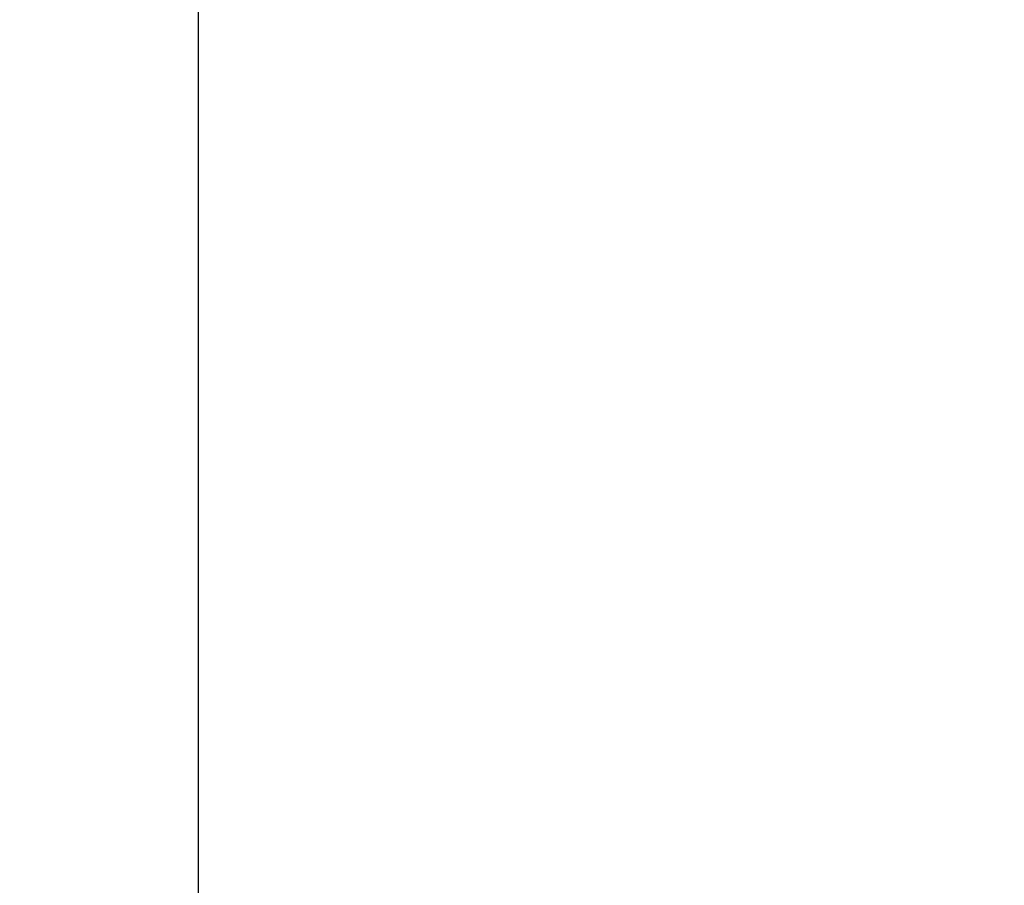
# Model space of a CAD drawing. Header units: millimetres. Extents: x 0 to 594, y 0 to 420.
# Tile 45 of 256: x 349.165 to 349.406, y 237.843 to 238.054. Entities that reach past the tile are written whole.
import ezdxf

# ---------------------------------------------------------------- set-up
doc = ezdxf.new("R2010")
doc.units = ezdxf.units.MM
doc.header["$LTSCALE"] = 32.67
doc.linetypes.add('PHANTOM', pattern=[0.8, 0.45, -0.05, 0.1, -0.05, 0.1, -0.05])
doc.layers.get('0').update_dxf_attribs({"linetype": 'CONTINUOUS'})
doc.layers.add('CRV', color=7, linetype='CONTINUOUS')
doc.layers.add('DRIV_DIM', color=7, linetype='CONTINUOUS')
doc.styles.get("Standard").update_dxf_attribs({"font": 'txt', "width": 0.8})
doc.dimstyles.new('DIMSTYLE_1', dxfattribs={"dimtxt": 3.8, "dimasz": 1.8, "dimexe": 0.18, "dimexo": 0.0625, "dimgap": 0.09, "dimtad": 1, "dimdec": 3, "dimlfac": 10, "dimdsep": 46, "dimtxsty": 'STANDARD', "dimblk": 'OPEN', "dimblk1": 'OPEN', "dimblk2": 'OPEN', "dimcen": 0.09, "dimadec": 0, "dimazin": 0, "dimtp": 0.001, "dimtm": 0.001, "dimtfac": 1, "dimtdec": 3, "dimtofl": 0, "dimtmove": 0, "dimatfit": 3, "dimldrblk": 'OPEN', "dimfxl": 1, "dimtolj": 1, "dimarcsym": 0})

# ---------------------------------------------------------------- blocks, each defined once
blk = doc.blocks.new('_OPEN')
at = {"color": 0, "linetype": 'BYBLOCK'}
for p, q in [((0, 0), (-1, 0.34202)), ((-1, -0.34202), (0, 0)), ((-1, 0), (0, 0))]:
    blk.add_line(p, q, dxfattribs=at)
blk = doc.blocks.new('*D6')
at = {"layer": 'DRIV_DIM', "color": 2, "linetype": 'CONTINUOUS'}
for p, q in [((262.53496, 273.26501), (262.53496, 393.98501)), ((359.70903, 183.39767), (359.70903, 393.98501)), ((262.53496, 391.98501), (311.122, 391.98501)), ((359.70903, 391.98501), (311.122, 391.98501))]:
    blk.add_line(p, q, dxfattribs=at)
at = {"layer": 'DRIV_DIM', "color": 2, "linetype": 'CONTINUOUS', "xscale": 1.8, "yscale": 1.8, "zscale": 1.8, "rotation": 180}
blk.add_blockref('_OPEN', (262.53496, 391.98501), dxfattribs=at)
at = {"layer": 'DRIV_DIM', "color": 2, "linetype": 'CONTINUOUS', "xscale": 1.8, "yscale": 1.8, "zscale": 1.8}
blk.add_blockref('_OPEN', (359.70903, 391.98501), dxfattribs=at)
at = {"layer": 'DRIV_DIM', "color": 2, "linetype": 'CONTINUOUS', "width": 0.8}
blk.add_text('971.741', height=3.8, dxfattribs=at).set_placement((299.2069, 392.93501))
blk = doc.blocks.new('*D7')
at = {"layer": 'DRIV_DIM', "color": 2, "linetype": 'CONTINUOUS'}
for p, q in [((350.20903, 360.93908), (240.21316, 360.93908)), ((242.21316, 360.93908), (242.21316, 299.35204)), ((242.21316, 237.76501), (242.21316, 299.35204)), ((350.20903, 237.76501), (240.21316, 237.76501))]:
    blk.add_line(p, q, dxfattribs=at)
at = {"layer": 'DRIV_DIM', "color": 2, "linetype": 'CONTINUOUS', "xscale": 1.8, "yscale": 1.8, "zscale": 1.8}
for p, rotation in [((242.21316, 360.93908), 90), ((242.21316, 237.76501), 270)]:
    blk.add_blockref('_OPEN', p, dxfattribs=dict(at, rotation=rotation))
at = {"layer": 'DRIV_DIM', "color": 2, "linetype": 'CONTINUOUS', "width": 0.8}
blk.add_text('1231.741', height=3.8, rotation=90, dxfattribs=at).set_placement((241.26316, 284.48783))

msp = doc.modelspace()

# ---------------------------------------------------------------- linework, layer by layer
at = {"color": 7, "linetype": 'CONTINUOUS'}
msp.add_line((349.20903, 237.76501), (349.20903, 238.46501), dxfattribs=at)
at = {"layer": 'CRV', "color": 8, "linetype": 'PHANTOM'}
for centre, radius, start, end in [((351.70903, 271.76501), 89.17407, 350, 240), ((351.70903, 271.76501), 81.17407, 350, 240), ((332.70903, 238.85605), 43.17407, 99.607502, 359.348273)]:
    msp.add_arc(centre, radius, start, end, dxfattribs=at)

# ---------------------------------------------------------------- dimensions: what is measured, and where the dimension line sits
at = {"layer": 'DRIV_DIM', "color": 2, "linetype": 'CONTINUOUS'}
for base, p1, p2, angle, picture, middle in [((262.53496, 391.98501), (359.70903, 183.39767), (262.53496, 273.26501), 180, '*D6', (309.8469, 394.83501)), ((242.21316, 360.93908), (350.20903, 237.76501), (350.20903, 360.93908), 90, '*D7', (239.36316, 296.64783))]:
    dim = msp.add_linear_dim(base=base, p1=p1, p2=p2, angle=angle, dimstyle='DIMSTYLE_1', dxfattribs=at)
    dim.commit()
    dim.dimension.update_dxf_attribs({"geometry": picture, "text_midpoint": middle, "dimtype": 160})

doc.saveas('drawing.dxf')
